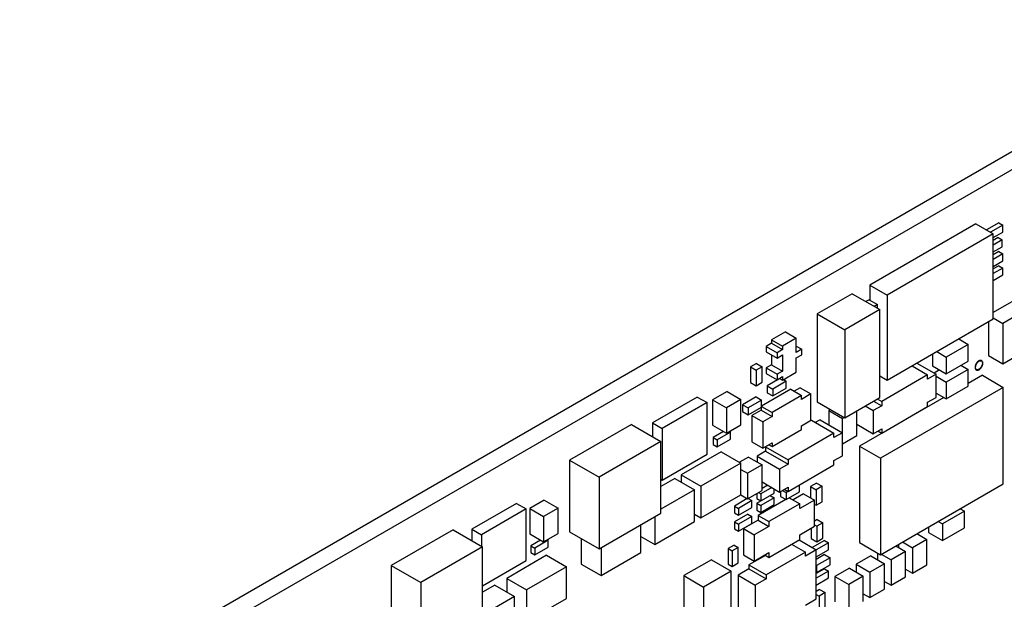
# Model space of a CAD drawing. Header units: inches. Extents: x 0 to 34, y 0 to 22.
# Tile 53 of 59: x 23.5 to 26.2, y 17.2 to 18.8. Entities that reach past the tile are written whole.
import ezdxf

# ---------------------------------------------------------------- set-up
doc = ezdxf.new("R2010")
doc.units = ezdxf.units.IN
doc.header["$LTSCALE"] = 1.87
doc.header["$MEASUREMENT"] = 0
doc.layers.get('0').update_dxf_attribs({"linetype": 'CONTINUOUS'})

msp = doc.modelspace()

# ---------------------------------------------------------------- linework, layer by layer
at = {"color": 7, "linetype": 'CONTINUOUS'}
for p, q in [((27.5122, 19.1942), (23.4556, 16.8519)), ((27.5561, 19.1689), (23.4994, 16.8266)), ((26.163, 18.2699), (25.8625, 18.0964)), ((26.163, 18.2699), (26.2125, 18.2413)), ((26.2281, 18.2727), (26.1931, 18.2525)), ((26.2394, 18.2662), (26.2044, 18.246)), ((26.2281, 18.2727), (26.2394, 18.2662)), ((26.2394, 18.2466), (26.2394, 18.2662)), ((26.2125, 18.2413), (25.912, 18.0678)), ((26.2125, 18.2311), (26.2394, 18.2466)), ((26.2125, 18.0004), (26.2125, 18.2413)), ((26.2267, 18.2311), (26.2125, 18.2229)), ((26.238, 18.2246), (26.2125, 18.2099)), ((26.2267, 18.2311), (26.238, 18.2246)), ((26.238, 18.205), (26.238, 18.2246)), ((26.2125, 18.1903), (26.238, 18.205)), ((26.2281, 18.1911), (26.2125, 18.1821)), ((26.2394, 18.1846), (26.2125, 18.169)), ((26.2281, 18.1911), (26.2394, 18.1846)), ((26.2394, 18.165), (26.2394, 18.1846)), ((26.2125, 18.1494), (26.2394, 18.165)), ((26.2281, 18.1511), (26.2125, 18.1421)), ((26.2281, 18.1511), (26.2394, 18.1445)), ((26.2394, 18.1445), (26.2125, 18.129)), ((26.2125, 18.1094), (26.2394, 18.125)), ((26.2394, 18.125), (26.2394, 18.1445)), ((25.8625, 18.0964), (25.8625, 18.0543)), ((25.8625, 18.0964), (25.912, 18.0678)), ((25.813, 18.0719), (25.714, 18.0147)), ((25.813, 18.0719), (25.8908, 18.0269)), ((25.912, 18.0678), (25.912, 17.8269)), ((25.8611, 18.0551), (25.8516, 18.0496)), ((25.8611, 18.0551), (25.8844, 18.0416)), ((25.8844, 18.0416), (25.8749, 18.0361)), ((25.8844, 18.0306), (25.8844, 18.0416)), ((26.2825, 18.0592), (26.2125, 18.0188)), ((25.714, 18.0147), (25.714, 17.7657)), ((25.714, 18.0147), (25.7918, 17.9698)), ((25.8908, 18.0269), (25.7918, 17.9698)), ((25.8908, 17.7779), (25.8908, 18.0269)), ((26.3228, 18.036), (26.2394, 17.9878)), ((25.912, 17.8269), (26.2125, 18.0004)), ((26.1991, 17.9927), (26.1991, 17.8967)), ((26.2125, 18.0033), (26.2394, 17.9878)), ((26.2394, 17.9878), (26.2394, 17.8735)), ((25.6239, 17.9639), (25.5849, 17.9414)), ((25.6239, 17.9639), (25.6545, 17.9463)), ((25.7918, 17.9698), (25.7918, 17.7208)), ((25.5849, 17.9315), (25.5696, 17.9226)), ((25.5849, 17.9414), (25.5849, 17.9315)), ((25.5849, 17.9414), (25.6156, 17.9238)), ((25.5849, 17.9315), (25.6156, 17.9138)), ((25.6545, 17.9463), (25.6156, 17.9238)), ((25.6545, 17.9058), (25.6545, 17.9463)), ((26.1411, 17.9286), (26.0789, 17.8927)), ((26.1146, 17.9439), (26.1411, 17.9286)), ((26.1411, 17.8812), (26.1411, 17.9286)), ((25.5696, 17.9226), (25.5696, 17.9072)), ((25.5696, 17.9226), (25.6003, 17.9049)), ((25.5696, 17.9072), (25.6003, 17.8895)), ((25.6156, 17.9138), (25.6003, 17.9049)), ((25.6003, 17.9049), (25.6003, 17.8895)), ((25.6156, 17.9238), (25.6156, 17.9138)), ((25.6545, 17.9234), (25.6699, 17.9146)), ((25.6699, 17.9146), (25.6545, 17.9058)), ((25.6699, 17.8992), (25.6699, 17.9146)), ((26.04, 17.9008), (26.04, 17.8678)), ((26.0524, 17.908), (26.0789, 17.8927)), ((26.2394, 17.8735), (26.3228, 17.9217)), ((25.5422, 17.8743), (25.5252, 17.8645)), ((25.5422, 17.8743), (25.5578, 17.8653)), ((25.5849, 17.8984), (25.5849, 17.8704)), ((25.6003, 17.8895), (25.6156, 17.8984)), ((25.6156, 17.8984), (25.6156, 17.8527)), ((25.6545, 17.8903), (25.6699, 17.8992)), ((25.6545, 17.8498), (25.6545, 17.8903)), ((25.9958, 17.8753), (26.0506, 17.8437)), ((26.0789, 17.8927), (26.0789, 17.8453)), ((26.0789, 17.8453), (26.1411, 17.8812)), ((26.1711, 17.8815), (26.1718, 17.8811)), ((26.1718, 17.8819), (26.1718, 17.8815)), ((26.1718, 17.8819), (26.1725, 17.8815)), ((26.1718, 17.8815), (26.1725, 17.8811)), ((26.1718, 17.8807), (26.1718, 17.8811)), ((26.1725, 17.8815), (26.1725, 17.8811)), ((26.1789, 17.8824), (26.1796, 17.882)), ((26.1991, 17.8967), (26.2394, 17.8735)), ((25.5252, 17.8645), (25.5252, 17.8204)), ((25.5252, 17.8645), (25.5408, 17.8555)), ((25.5578, 17.8653), (25.5408, 17.8555)), ((25.5408, 17.8555), (25.5408, 17.8114)), ((25.5578, 17.8212), (25.5578, 17.8653)), ((25.5849, 17.8704), (25.5696, 17.8616)), ((25.5696, 17.8616), (25.5696, 17.8461)), ((25.5696, 17.8616), (25.6003, 17.8439)), ((25.5696, 17.8461), (25.6003, 17.8284)), ((25.5849, 17.8704), (25.6156, 17.8527)), ((25.6156, 17.8527), (25.6003, 17.8439)), ((25.6156, 17.8273), (25.6545, 17.8498)), ((25.9824, 17.8675), (26.0266, 17.842)), ((26.04, 17.8678), (26.0789, 17.8453)), ((26.0605, 17.8559), (26.045, 17.8469)), ((26.1411, 17.8575), (26.0789, 17.8216)), ((26.1206, 17.8694), (26.1411, 17.8575)), ((26.1411, 17.8102), (26.1411, 17.8575)), ((26.1639, 17.8564), (26.1646, 17.856)), ((25.5252, 17.8204), (25.5408, 17.8114)), ((25.5408, 17.8114), (25.5578, 17.8212)), ((25.6082, 17.8316), (25.5726, 17.811)), ((25.6263, 17.824), (25.5882, 17.802)), ((25.6003, 17.8439), (25.6003, 17.8284)), ((25.6003, 17.8284), (25.6156, 17.8373)), ((25.6069, 17.8323), (25.6156, 17.8273)), ((25.6156, 17.8373), (25.6156, 17.8273)), ((25.6181, 17.8288), (25.6263, 17.824)), ((25.6263, 17.8045), (25.6263, 17.824)), ((25.8908, 17.8392), (25.912, 17.8269)), ((25.8926, 17.8381), (25.8908, 17.8371)), ((26.0266, 17.842), (25.8965, 17.7669)), ((26.0506, 17.8437), (26.0266, 17.8298)), ((26.0266, 17.8298), (26.0266, 17.842)), ((26.0506, 17.7783), (26.0506, 17.8437)), ((26.0506, 17.838), (26.0789, 17.8216)), ((26.0789, 17.8216), (26.0789, 17.7743)), ((26.1815, 17.8411), (26.1411, 17.8178)), ((26.1815, 17.8411), (26.2409, 17.8068)), ((25.4588, 17.7951), (25.4178, 17.7714)), ((25.4588, 17.7951), (25.4977, 17.7726)), ((25.6391, 17.8013), (25.5563, 17.7535)), ((25.5726, 17.811), (25.5726, 17.7914)), ((25.5726, 17.811), (25.5882, 17.802)), ((25.5726, 17.7914), (25.5882, 17.7824)), ((25.5882, 17.7824), (25.6263, 17.8045)), ((25.5882, 17.802), (25.5882, 17.7824)), ((25.6391, 17.8013), (25.6697, 17.7836)), ((25.6656, 17.8058), (25.6484, 17.7959)), ((25.6656, 17.8058), (25.6962, 17.7881)), ((26.2409, 17.8068), (25.8929, 17.6059)), ((26.0506, 17.7906), (26.0789, 17.7743)), ((26.0789, 17.7743), (26.1411, 17.8102)), ((26.2409, 17.5336), (26.2409, 17.8068)), ((25.3743, 17.7794), (25.2476, 17.7063)), ((25.4019, 17.7635), (25.2752, 17.6904)), ((25.3743, 17.7794), (25.4019, 17.7635)), ((25.4019, 17.6172), (25.4019, 17.7635)), ((25.4178, 17.7714), (25.4178, 17.6995)), ((25.4178, 17.7714), (25.4566, 17.7489)), ((25.4977, 17.7726), (25.4566, 17.7489)), ((25.4977, 17.7007), (25.4977, 17.7726)), ((25.5408, 17.7795), (25.5026, 17.7575)), ((25.5563, 17.7706), (25.5182, 17.7485)), ((25.5408, 17.7795), (25.5563, 17.7706)), ((25.5563, 17.751), (25.5563, 17.7706)), ((25.6697, 17.7836), (25.5862, 17.7354)), ((25.6962, 17.7881), (25.6697, 17.7728)), ((25.6697, 17.7728), (25.6697, 17.7836)), ((25.6962, 17.7132), (25.6962, 17.7881)), ((25.714, 17.7657), (25.7918, 17.7208)), ((25.7918, 17.7208), (25.8908, 17.7779)), ((26.0723, 17.7781), (25.8335, 17.6402)), ((25.8735, 17.7679), (25.8965, 17.7547)), ((25.8841, 17.774), (25.8965, 17.7669)), ((25.8965, 17.7669), (25.8965, 17.7547)), ((26.0266, 17.7645), (26.0506, 17.7783)), ((26.0266, 17.7522), (26.0266, 17.7645)), ((25.4566, 17.7489), (25.4566, 17.6771)), ((25.5026, 17.7575), (25.5026, 17.7379)), ((25.5026, 17.7575), (25.5182, 17.7485)), ((25.5026, 17.7379), (25.5182, 17.7289)), ((25.5182, 17.7289), (25.5563, 17.751)), ((25.5182, 17.7485), (25.5182, 17.7289)), ((25.5556, 17.7423), (25.5292, 17.727)), ((25.5556, 17.7505), (25.5556, 17.7423)), ((25.5556, 17.7423), (25.5862, 17.7246)), ((25.5563, 17.7526), (25.5862, 17.7354)), ((25.5862, 17.7354), (25.5862, 17.7246)), ((25.7519, 17.7438), (25.7466, 17.7408)), ((25.7466, 17.7408), (25.7466, 17.7008)), ((25.7466, 17.7408), (25.7854, 17.7183)), ((25.8265, 17.6702), (25.8265, 17.7408)), ((25.8494, 17.754), (25.8724, 17.7408)), ((25.8965, 17.7547), (25.8724, 17.7408)), ((25.8724, 17.7408), (25.8724, 17.6755)), ((25.8965, 17.6771), (26.0266, 17.7522)), ((25.2476, 17.7063), (25.2476, 17.6672)), ((25.2476, 17.7063), (25.2752, 17.6904)), ((25.5292, 17.727), (25.5292, 17.6521)), ((25.5292, 17.727), (25.5598, 17.7093)), ((25.5862, 17.7246), (25.5598, 17.7093)), ((25.5598, 17.7093), (25.5598, 17.6344)), ((25.6978, 17.7134), (25.6697, 17.6972)), ((25.6697, 17.6979), (25.6962, 17.7132)), ((25.6978, 17.7134), (25.7614, 17.6767)), ((25.7218, 17.7151), (25.7084, 17.7073)), ((25.7218, 17.7151), (25.7854, 17.6783)), ((25.7907, 17.7214), (25.7854, 17.7183)), ((25.7854, 17.613), (25.7854, 17.7183)), ((25.1879, 17.7017), (25.0126, 17.6005)), ((25.1879, 17.7017), (25.2714, 17.6535)), ((25.2752, 17.6904), (25.2752, 17.5441)), ((25.4178, 17.6995), (25.4566, 17.6771)), ((25.4489, 17.6816), (25.4192, 17.6644)), ((25.4687, 17.6799), (25.4305, 17.6579)), ((25.4566, 17.6771), (25.4977, 17.7007)), ((25.4651, 17.682), (25.4687, 17.6799)), ((25.4687, 17.6603), (25.4687, 17.6799)), ((25.5862, 17.6389), (25.6697, 17.6871)), ((25.7614, 17.6767), (25.6313, 17.6016)), ((25.6697, 17.6871), (25.6697, 17.6979)), ((25.7854, 17.6783), (25.7614, 17.6644)), ((25.7614, 17.6644), (25.7614, 17.6767)), ((25.8265, 17.702), (25.8724, 17.6755)), ((25.8724, 17.6755), (25.8965, 17.6893)), ((25.8859, 17.6832), (25.8965, 17.6771)), ((25.8965, 17.6893), (25.8965, 17.6771)), ((25.2714, 17.6535), (25.096, 17.5523)), ((25.2714, 17.4507), (25.2714, 17.6535)), ((25.4192, 17.6644), (25.4192, 17.6448)), ((25.4192, 17.6644), (25.4305, 17.6579)), ((25.4305, 17.6383), (25.4687, 17.6603)), ((25.4305, 17.6579), (25.4305, 17.6383)), ((25.5292, 17.6521), (25.5598, 17.6344)), ((25.5598, 17.6344), (25.5862, 17.6497)), ((25.5862, 17.6497), (25.5862, 17.6389)), ((25.7854, 17.6465), (25.8265, 17.6702)), ((25.4418, 17.6244), (25.3287, 17.5591)), ((25.4192, 17.6448), (25.4305, 17.6383)), ((25.4418, 17.6244), (25.4977, 17.5922)), ((25.5677, 17.6261), (25.5436, 17.6122)), ((25.5775, 17.644), (25.5677, 17.6383)), ((25.5677, 17.6383), (25.5677, 17.6261)), ((25.5677, 17.6383), (25.6313, 17.6016)), ((25.5677, 17.6261), (25.6313, 17.5893)), ((25.5769, 17.6443), (25.5862, 17.6389)), ((25.8335, 17.6402), (25.8335, 17.367)), ((25.8335, 17.6402), (25.8929, 17.6059)), ((25.0126, 17.6005), (25.0126, 17.3977)), ((25.0126, 17.6005), (25.096, 17.5523)), ((25.2752, 17.5441), (25.4019, 17.6172)), ((25.5189, 17.6093), (25.4934, 17.5946)), ((25.5189, 17.6093), (25.5578, 17.5869)), ((25.5436, 17.6122), (25.5436, 17.595)), ((25.5436, 17.6122), (25.6073, 17.5754)), ((25.6313, 17.6016), (25.6313, 17.5893)), ((25.7614, 17.5991), (25.7854, 17.613)), ((25.7614, 17.5869), (25.7614, 17.5991)), ((25.8929, 17.6059), (25.8929, 17.3327)), ((25.4977, 17.5922), (25.3845, 17.5268)), ((25.4977, 17.5023), (25.4977, 17.5922)), ((25.4977, 17.5742), (25.5167, 17.5632)), ((25.5578, 17.5869), (25.5167, 17.5632)), ((25.5578, 17.515), (25.5578, 17.5869)), ((25.6313, 17.5893), (25.6073, 17.5754)), ((25.6073, 17.5754), (25.6073, 17.5101)), ((25.6313, 17.5117), (25.7614, 17.5869)), ((25.096, 17.5523), (25.096, 17.3495)), ((25.311, 17.5489), (25.2714, 17.526)), ((25.2714, 17.5463), (25.2752, 17.5441)), ((25.311, 17.5489), (25.3668, 17.5166)), ((25.3287, 17.5591), (25.3287, 17.5387)), ((25.3287, 17.5591), (25.3845, 17.5268)), ((25.5167, 17.5632), (25.5167, 17.4913)), ((25.5578, 17.5387), (25.6073, 17.5101)), ((25.3668, 17.5166), (25.2714, 17.4615)), ((25.3668, 17.4268), (25.3668, 17.5166)), ((25.3845, 17.5268), (25.3845, 17.437)), ((25.5167, 17.4913), (25.5578, 17.515)), ((25.5853, 17.5228), (25.5542, 17.5048)), ((25.574, 17.5293), (25.5578, 17.5199)), ((25.5924, 17.5073), (25.5924, 17.5187)), ((25.6073, 17.5101), (25.6313, 17.524)), ((25.6101, 17.5117), (25.6101, 17.4979)), ((25.615, 17.5146), (25.6256, 17.5085)), ((25.6207, 17.5179), (25.6313, 17.5117)), ((25.6313, 17.5117), (25.6256, 17.5085)), ((25.6256, 17.4889), (25.6638, 17.5109)), ((25.6313, 17.524), (25.6313, 17.5117)), ((25.6638, 17.5109), (25.6638, 17.5305)), ((25.7119, 17.5354), (25.6949, 17.5256)), ((25.6949, 17.5256), (25.6949, 17.4938)), ((25.6949, 17.5256), (25.7105, 17.5167)), ((25.7275, 17.5264), (25.7105, 17.5167)), ((25.7105, 17.5167), (25.7105, 17.4726)), ((25.7119, 17.5354), (25.7275, 17.5264)), ((25.7275, 17.4824), (25.7275, 17.5264)), ((25.8929, 17.3327), (26.2409, 17.5336)), ((24.9411, 17.487), (24.9001, 17.4633)), ((24.9411, 17.487), (24.98, 17.4645)), ((25.3845, 17.437), (25.4977, 17.5023)), ((25.516, 17.4917), (25.4793, 17.4705)), ((25.5288, 17.486), (25.4906, 17.464)), ((25.4977, 17.5023), (25.5167, 17.4913)), ((25.5182, 17.4921), (25.5288, 17.486)), ((25.5288, 17.4664), (25.5288, 17.486)), ((25.5429, 17.4787), (25.5924, 17.5073)), ((25.5429, 17.5064), (25.5429, 17.4917)), ((25.5429, 17.4917), (25.5542, 17.4852)), ((25.6249, 17.4893), (25.5464, 17.444)), ((25.5472, 17.5089), (25.5542, 17.5048)), ((25.5542, 17.5048), (25.5542, 17.4852)), ((25.5924, 17.4942), (25.5542, 17.4721)), ((25.5811, 17.5007), (25.5924, 17.4942)), ((25.5924, 17.4746), (25.5924, 17.4942)), ((25.6101, 17.4979), (25.6256, 17.4889)), ((25.6256, 17.5085), (25.6256, 17.4889)), ((25.6348, 17.4942), (25.6645, 17.477)), ((25.6755, 17.505), (25.6458, 17.4879)), ((25.7059, 17.4875), (25.6645, 17.4636)), ((25.6755, 17.505), (25.7059, 17.4875)), ((25.7059, 17.4132), (25.7059, 17.4875)), ((25.7105, 17.4726), (25.7275, 17.4824)), ((24.8626, 17.4782), (24.7359, 17.405)), ((24.8901, 17.4623), (24.7635, 17.3891)), ((24.8626, 17.4782), (24.8901, 17.4623)), ((24.8901, 17.316), (24.8901, 17.4623)), ((24.9001, 17.4633), (24.9001, 17.3915)), ((24.9001, 17.4633), (24.939, 17.4409)), ((24.98, 17.4645), (24.939, 17.4409)), ((24.98, 17.3927), (24.98, 17.4645)), ((25.4793, 17.4705), (25.4793, 17.4509)), ((25.4793, 17.4705), (25.4906, 17.464)), ((25.4906, 17.4444), (25.5288, 17.4664)), ((25.4906, 17.464), (25.4906, 17.4444)), ((25.5429, 17.4787), (25.5429, 17.4591)), ((25.5429, 17.4787), (25.5542, 17.4721)), ((25.5429, 17.4591), (25.5542, 17.4525)), ((25.5542, 17.4525), (25.5924, 17.4746)), ((25.5542, 17.4721), (25.5542, 17.4525)), ((25.6645, 17.477), (25.5769, 17.4264)), ((25.6645, 17.4636), (25.6645, 17.477)), ((25.7059, 17.4752), (25.7105, 17.4726)), ((26.1305, 17.4563), (26.0683, 17.4203)), ((26.1187, 17.4631), (26.1305, 17.4563)), ((26.1305, 17.4089), (26.1305, 17.4563)), ((24.939, 17.4409), (24.939, 17.369)), ((25.096, 17.3495), (25.2714, 17.4507)), ((25.2537, 17.4405), (25.2537, 17.3615)), ((25.2537, 17.3615), (25.3668, 17.4268)), ((25.3668, 17.4472), (25.3845, 17.437)), ((25.4793, 17.4509), (25.4906, 17.4444)), ((25.5175, 17.4476), (25.4793, 17.4256)), ((25.5288, 17.4411), (25.4906, 17.4191)), ((25.5464, 17.4305), (25.5051, 17.4066)), ((25.5175, 17.4476), (25.5288, 17.4411)), ((25.5288, 17.4215), (25.5288, 17.4411)), ((25.5464, 17.444), (25.5464, 17.4305)), ((25.5464, 17.444), (25.5769, 17.4264)), ((25.5464, 17.4305), (25.5769, 17.4129)), ((25.5769, 17.4264), (25.5769, 17.4129)), ((25.714, 17.4321), (25.7059, 17.4275)), ((25.714, 17.4321), (25.7296, 17.4232)), ((26.0565, 17.4271), (26.0683, 17.4203)), ((24.683, 17.4034), (24.5077, 17.3022)), ((24.683, 17.4034), (24.7665, 17.3553)), ((24.7359, 17.405), (24.7359, 17.3729)), ((24.7359, 17.405), (24.7635, 17.3891)), ((25.2148, 17.339), (25.2148, 17.4181)), ((25.4793, 17.4256), (25.4793, 17.406)), ((25.4793, 17.4256), (25.4906, 17.4191)), ((25.4793, 17.406), (25.4906, 17.3995)), ((25.4906, 17.3995), (25.5288, 17.4215)), ((25.4906, 17.4191), (25.4906, 17.3995)), ((25.5051, 17.4066), (25.5051, 17.3323)), ((25.5051, 17.4066), (25.5355, 17.3891)), ((25.5769, 17.4129), (25.5355, 17.3891)), ((25.6645, 17.3893), (25.7059, 17.4132)), ((25.6971, 17.4081), (25.6971, 17.3783)), ((25.7059, 17.4172), (25.7126, 17.4134)), ((25.7296, 17.4232), (25.7126, 17.4134)), ((25.7126, 17.4134), (25.7126, 17.3693)), ((25.7296, 17.3791), (25.7296, 17.4232)), ((26.0294, 17.4115), (26.0294, 17.3954)), ((26.0683, 17.4203), (26.0683, 17.373)), ((26.0683, 17.373), (26.1305, 17.4089)), ((24.7635, 17.3891), (24.7635, 17.357)), ((24.9001, 17.3915), (24.939, 17.369)), ((24.9303, 17.374), (24.903, 17.3582)), ((24.9525, 17.3737), (24.9143, 17.3517)), ((24.939, 17.369), (24.98, 17.3927)), ((24.9498, 17.3753), (24.9525, 17.3737)), ((24.9525, 17.3541), (24.9525, 17.3737)), ((25.0126, 17.3977), (25.096, 17.3495)), ((25.0458, 17.3785), (25.0458, 17.306)), ((25.2148, 17.3839), (25.2537, 17.3615)), ((25.5355, 17.3891), (25.5355, 17.3148)), ((25.5769, 17.3252), (25.6645, 17.3758)), ((25.6625, 17.3746), (25.7112, 17.3465)), ((25.6645, 17.3758), (25.6645, 17.3893)), ((25.6971, 17.3783), (25.7126, 17.3693)), ((25.7345, 17.373), (25.6999, 17.353)), ((25.7126, 17.3693), (25.7296, 17.3791)), ((25.7345, 17.373), (25.7459, 17.3664)), ((26.0245, 17.3762), (25.9834, 17.3526)), ((25.9964, 17.3924), (26.0245, 17.3762)), ((26.0245, 17.3044), (26.0245, 17.3762)), ((26.0294, 17.3954), (26.0683, 17.373)), ((24.7665, 17.3553), (24.5911, 17.254)), ((24.7665, 17.1525), (24.7665, 17.3553)), ((24.903, 17.3582), (24.903, 17.3386)), ((24.903, 17.3582), (24.9143, 17.3517)), ((24.9143, 17.3321), (24.9525, 17.3541)), ((24.9143, 17.3517), (24.9143, 17.3321)), ((25.1017, 17.3527), (25.1017, 17.2737)), ((25.4786, 17.3599), (25.4616, 17.3501)), ((25.4616, 17.3501), (25.4616, 17.306)), ((25.4616, 17.3501), (25.4729, 17.3435)), ((25.4899, 17.3533), (25.4729, 17.3435)), ((25.4729, 17.3435), (25.4729, 17.2995)), ((25.4786, 17.3599), (25.4899, 17.3533)), ((25.4899, 17.3093), (25.4899, 17.3533)), ((25.6413, 17.3624), (25.6805, 17.3398)), ((25.7112, 17.3465), (25.6805, 17.3288)), ((25.7459, 17.3664), (25.7112, 17.3464)), ((25.7112, 17.3268), (25.7459, 17.3468)), ((25.7112, 17.2076), (25.7112, 17.3465)), ((25.7459, 17.3468), (25.7459, 17.3664)), ((25.8335, 17.367), (25.8929, 17.3327)), ((25.9363, 17.3577), (25.9643, 17.3415)), ((25.9445, 17.3625), (25.9445, 17.353)), ((25.9554, 17.3687), (25.9834, 17.3526)), ((25.9834, 17.3526), (25.9834, 17.2807)), ((24.7665, 17.2446), (24.8901, 17.316)), ((24.9477, 17.331), (24.8346, 17.2657)), ((24.903, 17.3386), (24.9143, 17.3321)), ((24.9477, 17.331), (25.0036, 17.2987)), ((25.1017, 17.2737), (25.2148, 17.339)), ((25.4142, 17.3184), (25.3364, 17.2735)), ((25.4142, 17.3184), (25.4701, 17.2862)), ((25.5051, 17.3323), (25.5355, 17.3148)), ((25.5674, 17.3307), (25.5205, 17.3036)), ((25.5355, 17.3148), (25.5769, 17.3387)), ((25.5652, 17.3319), (25.5769, 17.3252)), ((25.6805, 17.3398), (25.5692, 17.2755)), ((25.5769, 17.3387), (25.5769, 17.3252)), ((25.6805, 17.3288), (25.6805, 17.3398)), ((25.7345, 17.3329), (25.7112, 17.3195)), ((25.7501, 17.324), (25.7119, 17.3019)), ((25.7345, 17.3329), (25.7501, 17.324)), ((25.7501, 17.3044), (25.7501, 17.324)), ((25.8654, 17.3293), (25.8243, 17.3056)), ((25.8654, 17.3293), (25.9042, 17.3068)), ((25.8844, 17.3375), (25.8844, 17.3183)), ((25.8953, 17.334), (25.9233, 17.3178)), ((25.9643, 17.3415), (25.9233, 17.3178)), ((25.9233, 17.3178), (25.9233, 17.246)), ((25.9643, 17.2697), (25.9643, 17.3415)), ((24.5077, 17.3022), (24.5077, 17.0994)), ((24.5077, 17.3022), (24.5911, 17.254)), ((25.0036, 17.2987), (24.8904, 17.2334)), ((25.0036, 17.2089), (25.0036, 17.2987)), ((25.0458, 17.306), (25.1017, 17.2737)), ((25.4616, 17.306), (25.4729, 17.2995)), ((25.4729, 17.2995), (25.4899, 17.3093)), ((25.5205, 17.2927), (25.4898, 17.275)), ((25.5205, 17.3036), (25.5205, 17.2927)), ((25.5205, 17.3036), (25.5692, 17.2755)), ((25.5205, 17.2927), (25.5692, 17.2645)), ((25.7112, 17.3023), (25.7119, 17.3019)), ((25.7345, 17.2929), (25.7112, 17.2794)), ((25.7459, 17.2864), (25.7112, 17.2664)), ((25.7119, 17.2823), (25.7501, 17.3044)), ((25.7119, 17.3019), (25.7119, 17.2823)), ((25.7345, 17.2929), (25.7459, 17.2864)), ((25.7459, 17.2668), (25.7459, 17.2864)), ((25.8052, 17.2946), (25.7642, 17.2709)), ((25.8052, 17.2946), (25.8441, 17.2721)), ((25.8243, 17.3056), (25.8243, 17.2836)), ((25.8243, 17.3056), (25.8632, 17.2831)), ((25.9042, 17.3068), (25.8632, 17.2831)), ((25.9042, 17.235), (25.9042, 17.3068)), ((25.9643, 17.2917), (25.9834, 17.2807)), ((25.9834, 17.2807), (26.0245, 17.3044)), ((24.8346, 17.2657), (24.8346, 17.2269)), ((24.8346, 17.2657), (24.8904, 17.2334)), ((25.3364, 17.2735), (25.3364, 17.1429)), ((25.3364, 17.2735), (25.3923, 17.2412)), ((25.4701, 17.2862), (25.3923, 17.2412)), ((25.4701, 17.1555), (25.4701, 17.2862)), ((25.4898, 17.275), (25.4898, 17.1361)), ((25.4898, 17.275), (25.5386, 17.2468)), ((25.5692, 17.2645), (25.5386, 17.2468)), ((25.5692, 17.2755), (25.5692, 17.2645)), ((25.7112, 17.2828), (25.7119, 17.2823)), ((25.7112, 17.2468), (25.7459, 17.2668)), ((25.7642, 17.2709), (25.7642, 17.199)), ((25.7642, 17.2709), (25.8031, 17.2484)), ((25.8441, 17.2721), (25.8031, 17.2484)), ((25.8441, 17.2003), (25.8441, 17.2721)), ((25.8632, 17.2831), (25.8632, 17.2113)), ((25.9233, 17.246), (25.9643, 17.2697)), ((24.5911, 17.254), (24.5911, 17.0512)), ((24.801, 17.2463), (24.7665, 17.2264)), ((24.801, 17.2463), (24.8568, 17.214)), ((24.8904, 17.2334), (24.8904, 17.1436)), ((25.3923, 17.2412), (25.3923, 17.1106)), ((25.5386, 17.2468), (25.5386, 17.108)), ((25.7204, 17.2342), (25.7112, 17.2288)), ((25.7204, 17.2342), (25.736, 17.2252)), ((25.8031, 17.2484), (25.8031, 17.1766)), ((25.8632, 17.2113), (25.9042, 17.235)), ((25.9042, 17.257), (25.9233, 17.246)), ((24.8568, 17.214), (24.7665, 17.1619)), ((24.8568, 17.1242), (24.8568, 17.214)), ((24.8904, 17.1436), (25.0036, 17.2089)), ((25.6805, 17.19), (25.7112, 17.2076)), ((25.7112, 17.2199), (25.719, 17.2154)), ((25.736, 17.2252), (25.719, 17.2154)), ((25.719, 17.2154), (25.719, 17.1713)), ((25.736, 17.1811), (25.736, 17.2252)), ((25.8441, 17.2223), (25.8632, 17.2113))]:
    msp.add_line(p, q, dxfattribs=at)
for points, knots in [([(26.1711, 17.8815), (26.1706, 17.8812), (26.1696, 17.8805), (26.1681, 17.8792), (26.1668, 17.8778), (26.1655, 17.8763), (26.1644, 17.8746), (26.1633, 17.8728), (26.1625, 17.8709), (26.1618, 17.869), (26.1612, 17.8672), (26.1609, 17.8653), (26.1608, 17.8636), (26.1608, 17.8619), (26.1611, 17.8604), (26.1616, 17.8591), (26.1622, 17.8579), (26.163, 17.857), (26.1636, 17.8566), (26.1639, 17.8564)], [0, 0, 0, 0, 0.060128, 0.123696, 0.190096, 0.258589, 0.328352, 0.398509, 0.468172, 0.536469, 0.602584, 0.665793, 0.725502, 0.781301, 0.833019, 0.880787, 0.925113, 0.966918, 1, 1, 1, 1]), ([(26.1718, 17.8811), (26.1713, 17.8808), (26.1703, 17.8801), (26.1689, 17.8788), (26.1675, 17.8774), (26.1662, 17.8759), (26.1651, 17.8742), (26.164, 17.8724), (26.1632, 17.8705), (26.1625, 17.8686), (26.1619, 17.8667), (26.1616, 17.8649), (26.1615, 17.8632), (26.1616, 17.8615), (26.1618, 17.86), (26.1623, 17.8587), (26.1629, 17.8575), (26.1636, 17.8568), (26.1639, 17.8565), (26.164, 17.8565)], [0, 0, 0, 0, 0.06183, 0.127198, 0.195478, 0.26591, 0.337648, 0.409792, 0.481427, 0.551658, 0.619645, 0.684642, 0.746042, 0.803421, 0.856603, 0.905724, 0.951305, 0.994294, 1, 1, 1, 1]), ([(26.1645, 17.8567), (26.1645, 17.8567), (26.1641, 17.857), (26.1635, 17.8576), (26.1628, 17.8586), (26.1623, 17.8599), (26.162, 17.8613), (26.1618, 17.8629), (26.1619, 17.8647), (26.1622, 17.8665), (26.1627, 17.8683), (26.1633, 17.8702), (26.1642, 17.872), (26.1652, 17.8738), (26.1663, 17.8755), (26.1676, 17.877), (26.1689, 17.8784), (26.1703, 17.8797), (26.1713, 17.8803), (26.1718, 17.8807)], [0, 0, 0, 0, 0.002114, 0.044951, 0.090032, 0.138506, 0.191059, 0.247946, 0.309061, 0.374015, 0.442203, 0.512863, 0.585122, 0.658041, 0.730654, 0.802007, 0.871197, 0.937418, 1, 1, 1, 1]), ([(26.1646, 17.856), (26.1647, 17.856), (26.1651, 17.8558), (26.166, 17.8555), (26.1672, 17.8553), (26.1686, 17.8554), (26.17, 17.8558), (26.1714, 17.8564), (26.1729, 17.8572), (26.1743, 17.8583), (26.1758, 17.8596), (26.1771, 17.861), (26.1783, 17.8626), (26.1795, 17.8644), (26.1804, 17.8662), (26.1813, 17.868), (26.1819, 17.8699), (26.1824, 17.8718), (26.1827, 17.8736), (26.1828, 17.8753), (26.1826, 17.8769), (26.1823, 17.8784), (26.1818, 17.8797), (26.1811, 17.8808), (26.1803, 17.8816), (26.1798, 17.8819), (26.1796, 17.882)], [0, 0, 0, 0, 0.005854, 0.037756, 0.071017, 0.106551, 0.144956, 0.186514, 0.231233, 0.278904, 0.32915, 0.381465, 0.435253, 0.489858, 0.544592, 0.598762, 0.651695, 0.702771, 0.751446, 0.797292, 0.840031, 0.879585, 0.916129, 0.950141, 0.982421, 1, 1, 1, 1]), ([(26.1794, 17.8816), (26.1796, 17.8814), (26.1802, 17.8811), (26.1809, 17.8803), (26.1816, 17.8791), (26.1821, 17.8778), (26.1823, 17.8763), (26.1824, 17.8747), (26.1823, 17.873), (26.1819, 17.8712), (26.1814, 17.8693), (26.1807, 17.8674), (26.1798, 17.8656), (26.1788, 17.8638), (26.1776, 17.8622), (26.1764, 17.8607), (26.175, 17.8593), (26.1736, 17.8581), (26.1722, 17.8572), (26.1707, 17.8565), (26.1693, 17.856), (26.1679, 17.8558), (26.1666, 17.8558), (26.1656, 17.8561), (26.1651, 17.8564), (26.1649, 17.8565)], [0, 0, 0, 0, 0.022112, 0.055319, 0.090496, 0.128438, 0.169588, 0.21407, 0.261741, 0.31226, 0.365129, 0.419738, 0.475403, 0.531393, 0.586967, 0.641401, 0.694015, 0.744212, 0.791511, 0.835591, 0.876339, 0.913915, 0.948803, 0.981842, 1, 1, 1, 1]), ([(26.1793, 17.8815), (26.1796, 17.8813), (26.1802, 17.8807), (26.1809, 17.8795), (26.1814, 17.8782), (26.1816, 17.8767), (26.1817, 17.8751), (26.1816, 17.8734), (26.1812, 17.8716), (26.1807, 17.8697), (26.18, 17.8678), (26.1791, 17.866), (26.1781, 17.8643), (26.1769, 17.8626), (26.1757, 17.8611), (26.1743, 17.8597), (26.1729, 17.8585), (26.1715, 17.8576), (26.17, 17.8569), (26.1686, 17.8564), (26.1672, 17.8562), (26.166, 17.8562), (26.1652, 17.8564), (26.1649, 17.8565)], [0, 0, 0, 0, 0.034736, 0.071531, 0.111219, 0.154263, 0.200791, 0.250657, 0.3035, 0.358802, 0.415924, 0.47415, 0.532716, 0.590848, 0.647786, 0.702821, 0.755328, 0.804804, 0.850912, 0.893536, 0.932841, 0.969334, 1, 1, 1, 1]), ([(26.1789, 17.8824), (26.1788, 17.8825), (26.1782, 17.8828), (26.1773, 17.8831), (26.176, 17.8832), (26.1746, 17.883), (26.1732, 17.8826), (26.1722, 17.8821), (26.1718, 17.8819)], [0, 0, 0, 0, 0.070999, 0.233548, 0.404303, 0.587491, 0.78571, 1, 1, 1, 1]), ([(26.1789, 17.8824), (26.1786, 17.8825), (26.1779, 17.8827), (26.1767, 17.8828), (26.1753, 17.8826), (26.1739, 17.8822), (26.1729, 17.8817), (26.1725, 17.8815)], [0, 0, 0, 0, 0.141474, 0.332742, 0.537937, 0.759967, 1, 1, 1, 1]), ([(26.1725, 17.8811), (26.1729, 17.8813), (26.1739, 17.8817), (26.1753, 17.8822), (26.1766, 17.8823), (26.1779, 17.8822), (26.1786, 17.8819), (26.179, 17.8818)], [0, 0, 0, 0, 0.233891, 0.449838, 0.6491, 0.834765, 1, 1, 1, 1]), ([(26.1796, 17.882), (26.1795, 17.8821), (26.1792, 17.8822), (26.179, 17.8823), (26.1789, 17.8824)], [0, 0, 0, 0, 0.662019, 1, 1, 1, 1]), ([(26.179, 17.8818), (26.179, 17.8818), (26.1791, 17.8817), (26.1793, 17.8816), (26.1794, 17.8816)], [0, 0, 0, 0, 0.175929, 1, 1, 1, 1]), ([(26.1649, 17.8565), (26.1648, 17.8566), (26.1647, 17.8566), (26.1646, 17.8567), (26.1645, 17.8567)], [0, 0, 0, 0, 0.30803, 1, 1, 1, 1])]:
    msp.add_open_spline(points, degree=3, knots=knots, dxfattribs=at)
for points in [[(26.179, 17.8818), (26.1791, 17.8817), (26.1792, 17.8816), (26.1793, 17.8815)], [(26.164, 17.8565), (26.1642, 17.8563), (26.1644, 17.8562), (26.1646, 17.856)], [(26.1649, 17.8565), (26.1647, 17.8565), (26.1646, 17.8566), (26.1645, 17.8567)]]:
    msp.add_open_spline(points, degree=3, dxfattribs=at)

doc.saveas('drawing.dxf')
